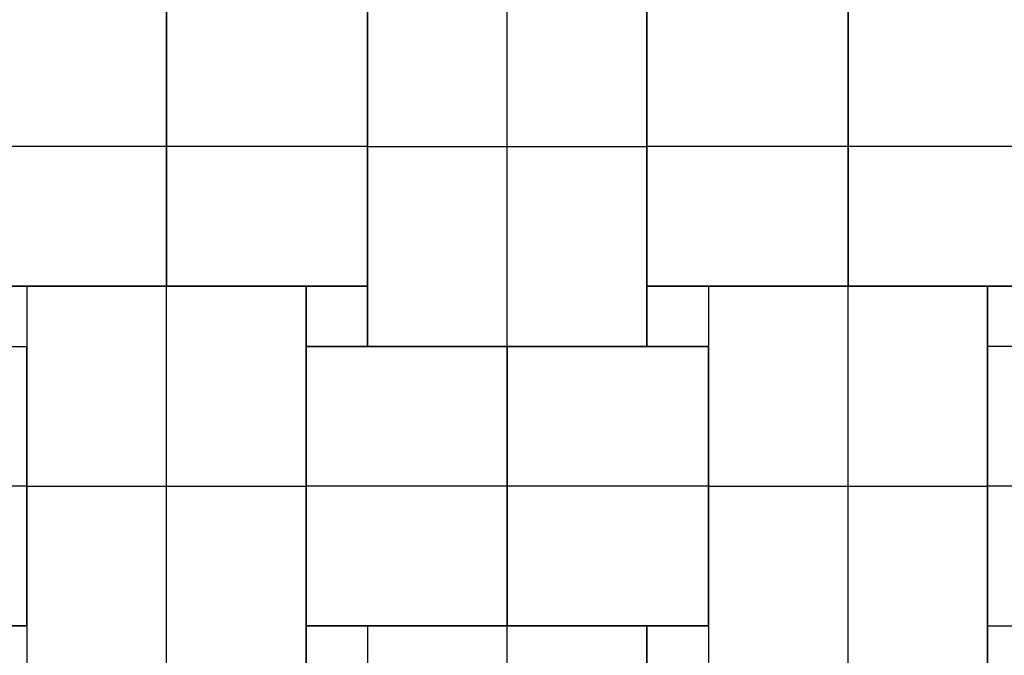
# Model space of a CAD drawing. Header units: millimetres. Extents: x -272 to 272, y -183 to 271.
# Tile 8 of 17: x -26 to 150, y 44 to 157. Entities that reach past the tile are written whole.
import ezdxf

# ---------------------------------------------------------------- set-up
doc = ezdxf.new("R2010")
doc.units = ezdxf.units.MM
doc.layers.add('Défaut', color=7, linetype='Continuous', true_color=0x000000)

msp = doc.modelspace()

# ---------------------------------------------------------------- linework, layer by layer
at = {"layer": 'Défaut'}
for p, q in [((36.07, 170.37, 452.65), (36.07, 98.77, 452.65)), ((61.07, 98.77, 452.15), (61.07, 170.37, 452.15)), ((61.07, 98.77, 453.15), (61.07, 170.37, 453.15)), ((86.07, 98.77, 452.65), (86.07, 170.37, 452.65)), ((0.07, 109.57, 452.15), (0.07, 159.57, 452.15)), ((0.07, 159.57, 453.15), (0.07, 109.57, 453.15)), ((36.07, 159.57, 452.65), (36.07, 109.57, 452.65)), ((86.07, 109.57, 452.65), (86.07, 159.57, 452.65)), ((122.07, 159.57, 453.15), (122.07, 109.57, 453.15)), ((122.07, 109.57, 452.15), (122.07, 159.57, 452.15)), ((36.07, 134.57, 452.15), (-35.93, 134.57, 452.15)), ((36.07, 134.57, 453.15), (-35.93, 134.57, 453.15)), ((36.07, 134.57, 452.15), (36.07, 134.57, 453.15)), ((36.07, 134.57, 452.15), (36.07, 134.57, 453.15)), ((36.07, 134.57, 452.15), (86.07, 134.57, 452.15)), ((36.07, 134.57, 453.15), (86.07, 134.57, 453.15)), ((158.07, 134.57, 453.15), (86.07, 134.57, 453.15)), ((86.07, 134.57, 452.15), (86.07, 134.57, 453.15)), ((158.07, 134.57, 452.15), (86.07, 134.57, 452.15)), ((86.07, 134.57, 452.15), (86.07, 134.57, 453.15)), ((36.07, 109.57, 452.65), (-35.93, 109.57, 452.65)), ((25.07, 109.57, 452.65), (-24.93, 109.57, 452.65)), ((-24.93, 109.57, 452.65), (-24.93, 37.97, 452.65)), ((0.07, 109.57, 453.15), (0.07, 109.57, 452.15)), ((0.07, 109.57, 453.15), (0.07, 109.57, 452.15)), ((0.07, 37.97, 453.15), (0.07, 109.57, 453.15)), ((0.07, 37.97, 452.15), (0.07, 109.57, 452.15)), ((25.07, 37.97, 452.65), (25.07, 109.57, 452.65)), ((158.07, 109.57, 452.65), (86.07, 109.57, 452.65)), ((147.07, 109.57, 452.65), (97.07, 109.57, 452.65)), ((97.07, 109.57, 452.65), (97.07, 37.97, 452.65)), ((122.07, 109.57, 453.15), (122.07, 109.57, 452.15)), ((122.07, 109.57, 453.15), (122.07, 109.57, 452.15)), ((122.07, 37.97, 453.15), (122.07, 109.57, 453.15)), ((122.07, 37.97, 452.15), (122.07, 109.57, 452.15)), ((147.07, 37.97, 452.65), (147.07, 109.57, 452.65)), ((-96.93, 98.77, 452.65), (-24.93, 98.77, 452.65)), ((-24.93, 98.77, 452.65), (-24.93, 48.77, 452.65)), ((25.07, 48.77, 452.65), (25.07, 98.77, 452.65)), ((25.07, 98.77, 452.65), (97.07, 98.77, 452.65)), ((36.07, 98.77, 452.65), (86.07, 98.77, 452.65)), ((61.07, 98.77, 453.15), (61.07, 48.77, 453.15)), ((61.07, 48.77, 452.15), (61.07, 98.77, 452.15)), ((61.07, 98.77, 453.15), (61.07, 98.77, 452.15)), ((61.07, 98.77, 453.15), (61.07, 98.77, 452.15)), ((97.07, 98.77, 452.65), (97.07, 48.77, 452.65)), ((147.07, 48.77, 452.65), (147.07, 98.77, 452.65)), ((-24.93, 73.77, 452.15), (-96.93, 73.77, 452.15)), ((-24.93, 73.77, 453.15), (-96.93, 73.77, 453.15)), ((-24.93, 73.77, 453.15), (25.07, 73.77, 453.15)), ((-24.93, 73.77, 452.15), (-24.93, 73.77, 453.15)), ((-24.93, 73.77, 452.15), (25.07, 73.77, 452.15)), ((-24.93, 73.77, 452.15), (-24.93, 73.77, 453.15)), ((25.07, 73.77, 452.15), (25.07, 73.77, 453.15)), ((25.07, 73.77, 452.15), (25.07, 73.77, 453.15)), ((97.07, 73.77, 453.15), (25.07, 73.77, 453.15)), ((97.07, 73.77, 452.15), (25.07, 73.77, 452.15)), ((97.07, 73.77, 453.15), (147.07, 73.77, 453.15)), ((97.07, 73.77, 452.15), (147.07, 73.77, 452.15)), ((97.07, 73.77, 452.15), (97.07, 73.77, 453.15)), ((97.07, 73.77, 452.15), (97.07, 73.77, 453.15)), ((147.07, 73.77, 452.15), (147.07, 73.77, 453.15)), ((226.07, 73.77, 453.15), (147.07, 73.77, 453.15)), ((225.07, 73.77, 452.15), (147.07, 73.77, 452.15)), ((147.07, 73.77, 452.15), (147.07, 73.77, 453.15)), ((-24.93, 48.77, 452.65), (-96.93, 48.77, 452.65)), ((97.07, 48.77, 452.65), (25.07, 48.77, 452.65)), ((86.07, 48.77, 452.65), (36.07, 48.77, 452.65)), ((36.07, 48.77, 452.65), (36.07, -22.83, 452.65)), ((61.07, 48.77, 453.15), (61.07, 48.77, 452.15)), ((61.07, -22.83, 452.15), (61.07, 48.77, 452.15)), ((61.07, -22.83, 453.15), (61.07, 48.77, 453.15)), ((61.07, 48.77, 453.15), (61.07, 48.77, 452.15)), ((86.07, -22.83, 452.65), (86.07, 48.77, 452.65))]:
    msp.add_line(p, q, dxfattribs=at)
for points in [[(36.07, 170.37, 452.15), (36.07, 134.57, 452.15), (36.07, 98.77, 452.15)], [(36.07, 98.77, 453.15), (36.07, 134.57, 453.15), (36.07, 170.37, 453.15)], [(86.07, 170.37, 453.15), (86.07, 134.57, 453.15), (86.07, 98.77, 453.15)], [(86.07, 98.77, 452.15), (86.07, 134.57, 452.15), (86.07, 170.37, 452.15)], [(36.07, 159.57, 452.15), (36.07, 134.57, 452.15), (36.07, 109.57, 452.15)], [(36.07, 109.57, 453.15), (36.07, 134.57, 453.15), (36.07, 159.57, 453.15)], [(86.07, 159.57, 453.15), (86.07, 134.57, 453.15), (86.07, 109.57, 453.15)], [(86.07, 109.57, 452.15), (86.07, 134.57, 452.15), (86.07, 159.57, 452.15)], [(36.07, 109.57, 453.15), (0.07, 109.57, 453.15), (-35.93, 109.57, 453.15)], [(-35.93, 109.57, 452.15), (0.07, 109.57, 452.15), (36.07, 109.57, 452.15)], [(-24.93, 109.57, 452.15), (0.07, 109.57, 452.15), (25.07, 109.57, 452.15)], [(-24.93, 109.57, 453.15), (-24.93, 109.57, 452.65), (-24.93, 109.57, 452.15)], [(25.07, 109.57, 453.15), (0.07, 109.57, 453.15), (-24.93, 109.57, 453.15)], [(-24.93, 109.57, 453.15), (-24.93, 73.77, 453.15), (-24.93, 37.97, 453.15)], [(-24.93, 109.57, 452.15), (-24.93, 73.77, 452.15), (-24.93, 37.97, 452.15)], [(25.07, 109.57, 452.15), (25.07, 109.57, 452.65), (25.07, 109.57, 453.15)], [(25.07, 109.57, 453.15), (25.07, 73.77, 453.15), (25.07, 37.97, 453.15)], [(25.07, 37.97, 452.15), (25.07, 73.77, 452.15), (25.07, 109.57, 452.15)], [(36.07, 109.57, 452.15), (36.07, 109.57, 452.65), (36.07, 109.57, 453.15)], [(86.07, 109.57, 453.15), (122.07, 109.57, 453.15), (158.07, 109.57, 453.15)], [(86.07, 109.57, 453.15), (86.07, 109.57, 452.65), (86.07, 109.57, 452.15)], [(86.07, 109.57, 452.15), (122.07, 109.57, 452.15), (158.07, 109.57, 452.15)], [(97.07, 109.57, 452.15), (122.07, 109.57, 452.15), (147.07, 109.57, 452.15)], [(97.07, 109.57, 453.15), (97.07, 109.57, 452.65), (97.07, 109.57, 452.15)], [(147.07, 109.57, 453.15), (122.07, 109.57, 453.15), (97.07, 109.57, 453.15)], [(97.07, 109.57, 453.15), (97.07, 73.77, 453.15), (97.07, 37.97, 453.15)], [(97.07, 109.57, 452.15), (97.07, 73.77, 452.15), (97.07, 37.97, 452.15)], [(147.07, 109.57, 452.15), (147.07, 109.57, 452.65), (147.07, 109.57, 453.15)], [(147.07, 109.57, 453.15), (147.07, 73.77, 453.15), (147.07, 37.97, 453.15)], [(147.07, 37.97, 452.15), (147.07, 73.77, 452.15), (147.07, 109.57, 452.15)], [(-96.93, 98.77, 452.15), (-60.93, 98.77, 452.15), (-24.93, 98.77, 452.15)], [(-96.93, 98.77, 453.15), (-60.93, 98.77, 453.15), (-24.93, 98.77, 453.15)], [(-24.93, 98.77, 452.15), (-24.93, 73.77, 452.15), (-24.93, 48.77, 452.15)], [(-24.93, 98.77, 453.15), (-24.93, 98.77, 452.65), (-24.93, 98.77, 452.15)], [(-24.93, 48.77, 453.15), (-24.93, 73.77, 453.15), (-24.93, 98.77, 453.15)], [(25.07, 98.77, 453.15), (25.07, 73.77, 453.15), (25.07, 48.77, 453.15)], [(25.07, 98.77, 452.15), (25.07, 98.77, 452.65), (25.07, 98.77, 453.15)], [(25.07, 48.77, 452.15), (25.07, 73.77, 452.15), (25.07, 98.77, 452.15)], [(97.07, 98.77, 453.15), (61.07, 98.77, 453.15), (25.07, 98.77, 453.15)], [(25.07, 98.77, 452.15), (61.07, 98.77, 452.15), (97.07, 98.77, 452.15)], [(36.07, 98.77, 453.15), (61.07, 98.77, 453.15), (86.07, 98.77, 453.15)], [(36.07, 98.77, 452.15), (36.07, 98.77, 452.65), (36.07, 98.77, 453.15)], [(86.07, 98.77, 452.15), (61.07, 98.77, 452.15), (36.07, 98.77, 452.15)], [(86.07, 98.77, 453.15), (86.07, 98.77, 452.65), (86.07, 98.77, 452.15)], [(97.07, 98.77, 452.15), (97.07, 73.77, 452.15), (97.07, 48.77, 452.15)], [(97.07, 98.77, 453.15), (97.07, 98.77, 452.65), (97.07, 98.77, 452.15)], [(97.07, 48.77, 453.15), (97.07, 73.77, 453.15), (97.07, 98.77, 453.15)], [(147.07, 98.77, 453.15), (147.07, 73.77, 453.15), (147.07, 48.77, 453.15)], [(226.07, 98.77, 453.15), (186.57, 98.77, 453.15), (147.07, 98.77, 453.15)], [(147.07, 98.77, 452.15), (147.07, 98.77, 452.65), (147.07, 98.77, 453.15)], [(225.07, 98.77, 452.15), (186.07, 98.77, 452.15), (147.07, 98.77, 452.15)], [(147.07, 48.77, 452.15), (147.07, 73.77, 452.15), (147.07, 98.77, 452.15)], [(-24.93, 48.77, 453.15), (-60.93, 48.77, 453.15), (-96.93, 48.77, 453.15)], [(-96.93, 48.77, 452.15), (-60.93, 48.77, 452.15), (-24.93, 48.77, 452.15)], [(-24.93, 48.77, 452.15), (-24.93, 48.77, 452.65), (-24.93, 48.77, 453.15)], [(97.07, 48.77, 453.15), (61.07, 48.77, 453.15), (25.07, 48.77, 453.15)], [(25.07, 48.77, 453.15), (25.07, 48.77, 452.65), (25.07, 48.77, 452.15)], [(25.07, 48.77, 452.15), (61.07, 48.77, 452.15), (97.07, 48.77, 452.15)], [(36.07, 48.77, 452.15), (61.07, 48.77, 452.15), (86.07, 48.77, 452.15)], [(36.07, 48.77, 453.15), (36.07, 48.77, 452.65), (36.07, 48.77, 452.15)], [(86.07, 48.77, 453.15), (61.07, 48.77, 453.15), (36.07, 48.77, 453.15)], [(36.07, 48.77, 452.15), (36.07, 12.97, 452.15), (36.07, -22.83, 452.15)], [(36.07, 48.77, 453.15), (36.07, 12.97, 453.15), (36.07, -22.83, 453.15)], [(86.07, 48.77, 452.15), (86.07, 48.77, 452.65), (86.07, 48.77, 453.15)], [(86.07, 48.77, 453.15), (86.07, 12.97, 453.15), (86.07, -22.83, 453.15)], [(86.07, -22.83, 452.15), (86.07, 12.97, 452.15), (86.07, 48.77, 452.15)], [(97.07, 48.77, 452.15), (97.07, 48.77, 452.65), (97.07, 48.77, 453.15)], [(147.07, 48.77, 453.15), (186.57, 48.77, 453.15), (226.07, 48.77, 453.15)], [(147.07, 48.77, 453.15), (147.07, 48.77, 452.65), (147.07, 48.77, 452.15)], [(147.07, 48.77, 452.15), (186.07, 48.77, 452.15), (225.07, 48.77, 452.15)]]:
    msp.add_open_spline(points, degree=2, dxfattribs=at)

doc.saveas('drawing.dxf')
